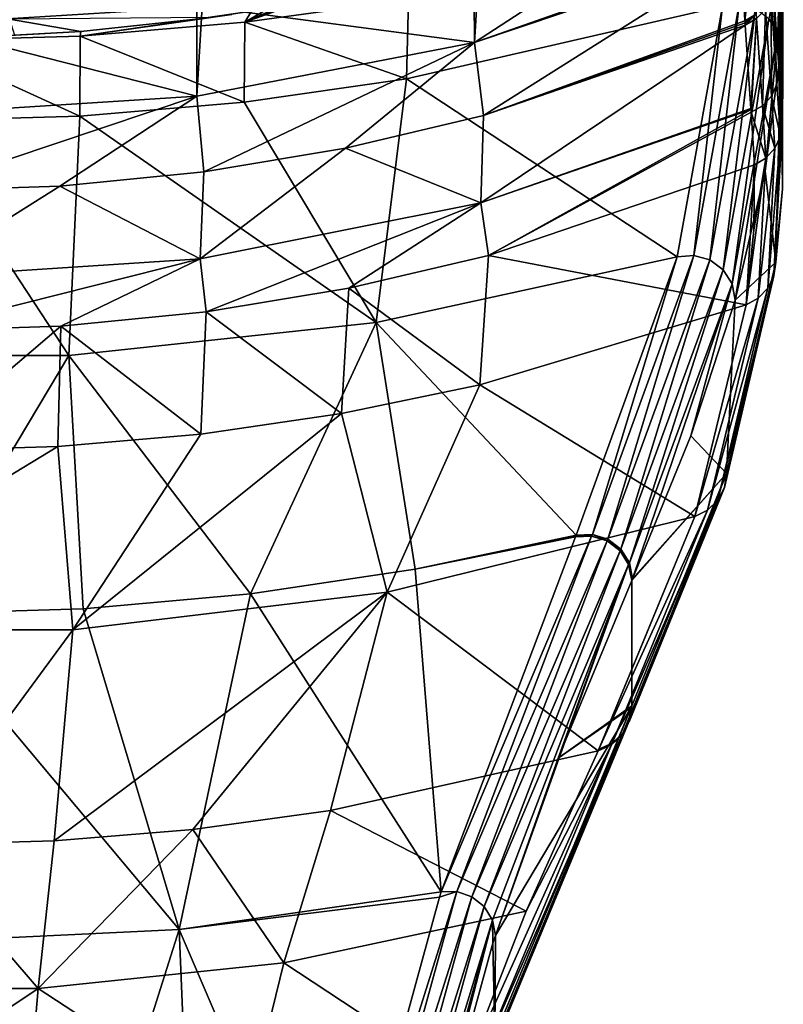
# Model space of a CAD drawing. Header units: metres. Extents: x -80 to 80, y -455 to 95.
# Tile 4 of 256: x 2 to 15, y -444 to -427. Entities that reach past the tile are written whole.
import ezdxf

# ---------------------------------------------------------------- set-up
doc = ezdxf.new("R2010")
doc.units = ezdxf.units.M
for name, color, linetype in [('solid_501010_K_01', 7, 'CONTINUOUS'), ('solid_501010_k_01_02', 7, 'CONTINUOUS'), ('solid_501010_k_02_01', 7, 'CONTINUOUS')]:
    doc.layers.add(name, color=color, linetype=linetype)

msp = doc.modelspace()

# ---------------------------------------------------------------- linework, layer by layer
at = {"layer": 'solid_501010_K_01'}
for points in [[(4.957744, -426.885956, 473.532562), (0.009942, -427.188782, 473.508118), (0.009901, -425.493134, 470.90097)], [(6.844, -426.737701, 493.849609), (6.555117, -426.816406, 494.070374), (5.800178, -427.151367, 495.607483)], [(4.958829, -428.447693, 476.612701), (0.009942, -427.188782, 473.508118), (4.957744, -426.885956, 473.532562)], [(4.958829, -428.447693, 476.612701), (4.957744, -426.885956, 473.532562), (5.048962, -426.874634, 473.533478)], [(6.555117, -426.816406, 494.070374), (6.246174, -426.889008, 494.26004), (5.800178, -427.151367, 495.607483)], [(6.246174, -426.889008, 494.26004), (5.918323, -426.955475, 494.418213), (5.800178, -427.151367, 495.607483)], [(1.669094, -427.095947, 494.041321), (2.920654, -427.309387, 495.004639), (5.209138, -427.069489, 494.637634)], [(1.669094, -427.095947, 494.041321), (1.757907, -427.378418, 495.110321), (2.920654, -427.309387, 495.004639)], [(5.918323, -426.955475, 494.418213), (2.90938, -427.393524, 495.579132), (5.800178, -427.151367, 495.607483)], [(5.918323, -426.955475, 494.418213), (5.572217, -427.015625, 494.543793), (2.90938, -427.393524, 495.579132)], [(5.572217, -427.015625, 494.543793), (5.209138, -427.069489, 494.637634), (2.90938, -427.393524, 495.579132)], [(5.209138, -427.069489, 494.637634), (2.920654, -427.309387, 495.004639), (2.90938, -427.393524, 495.579132)], [(0, -428.762512, 476.585846), (0.009942, -427.188782, 473.508118), (4.958829, -428.447693, 476.612701)], [(5.800178, -427.151367, 495.607483), (2.90938, -427.393524, 495.579132), (5.787048, -428.551208, 505.621613)], [(2.920654, -427.309387, 495.004639), (0, -427.474579, 495.569672), (2.90938, -427.393524, 495.579132)], [(1.757907, -427.378418, 495.110321), (0, -427.474579, 495.569672), (2.920654, -427.309387, 495.004639)], [(2.90938, -427.393524, 495.579132), (0, -427.474579, 495.569672), (2.902069, -428.796783, 505.586029)], [(2.90938, -427.393524, 495.579132), (2.902069, -428.796783, 505.586029), (5.787048, -428.551208, 505.621613)], [(0, -427.474579, 495.569672), (0, -428.878906, 505.574127), (2.902069, -428.796783, 505.586029)], [(4.958829, -428.447693, 476.612701), (9.826536, -427.503235, 476.693237), (5.081317, -429.774536, 480.039368)], [(9.826536, -427.503235, 476.693237), (7.566663, -429.358887, 480.076904), (5.081317, -429.774536, 480.039368)], [(8.102343, -432.420929, 534.294434), (8.638416, -428.144684, 505.680511), (5.787048, -428.551208, 505.621613)], [(4.958829, -428.447693, 476.612701), (5.081317, -429.774536, 480.039368), (2.551941, -430.02655, 480.016632)], [(8.102343, -432.420929, 534.294434), (5.787048, -428.551208, 505.621613), (2.902069, -428.796783, 505.586029)], [(2.712342, -432.99881, 534.181458), (8.102343, -432.420929, 534.294434), (2.902069, -428.796783, 505.586029)], [(5.015354, -431.302399, 485.593323), (2.551941, -430.02655, 480.016632), (5.081317, -429.774536, 480.039368)], [(0, -431.630035, 485.561096), (0.000005, -430.111023, 480.009003), (2.551941, -430.02655, 480.016632)], [(0, -431.630035, 485.561096), (2.551941, -430.02655, 480.016632), (5.015354, -431.302399, 485.593323)], [(5.015354, -431.302399, 485.593323), (9.939538, -430.319458, 485.689941), (5.117663, -432.232361, 491.772278)], [(9.939538, -430.319458, 485.689941), (7.625969, -431.817719, 491.816742), (5.117663, -432.232361, 491.772278)], [(5.015354, -431.302399, 485.593323), (5.117663, -432.232361, 491.772278), (2.569118, -432.483429, 491.745361)], [(5.024431, -434.375732, 511.784821), (2.569118, -432.483429, 491.745361), (5.117663, -432.232361, 491.772278)], [(7.497514, -434.013123, 511.835144), (5.024431, -434.375732, 511.784821), (5.117663, -432.232361, 491.772278)], [(0.000001, -434.668213, 511.744232), (0.000001, -432.567535, 491.736328), (2.569118, -432.483429, 491.745361)], [(2.520158, -434.594879, 511.754395), (0.000001, -434.668213, 511.744232), (2.569118, -432.483429, 491.745361)], [(5.024431, -434.375732, 511.784821), (2.520158, -434.594879, 511.754395), (2.569118, -432.483429, 491.745361)], [(-2.712342, -432.99881, 534.181458), (0.000005, -437.530884, 562.754639), (2.712342, -432.99881, 534.181458)], [(2.712342, -432.99881, 534.181458), (0.000005, -437.530884, 562.754639), (2.961696, -437.443024, 562.773743)], [(2.712342, -432.99881, 534.181458), (2.961696, -437.443024, 562.773743), (5.899398, -437.180847, 562.830627)], [(2.780247, -437.810547, 537.306396), (2.520158, -434.594879, 511.754395), (5.024431, -434.375732, 511.784821)], [(-2.780247, -437.810547, 537.306396), (0.000001, -434.668213, 511.744232), (2.520158, -434.594879, 511.754395)], [(-2.780247, -437.810547, 537.306396), (2.520158, -434.594879, 511.754395), (2.780247, -437.810547, 537.306396)], [(9.24287, -442.407013, 595.780884), (8.790421, -436.748199, 562.924622), (5.899398, -437.180847, 562.830627)], [(8.299361, -437.148682, 537.420654), (4.888081, -441.3172, 563.013428), (2.450605, -441.5177, 562.975037)], [(2.780247, -437.810547, 537.306396), (8.299361, -437.148682, 537.420654), (2.450605, -441.5177, 562.975037)], [(4.648044, -443.072632, 595.634338), (5.899398, -437.180847, 562.830627), (2.961696, -437.443024, 562.773743)], [(4.648044, -443.072632, 595.634338), (9.24287, -442.407013, 595.780884), (5.899398, -437.180847, 562.830627)], [(8.299361, -437.148682, 537.420654), (7.299803, -440.985016, 563.077087), (4.888081, -441.3172, 563.013428)], [(2.169943, -444.107361, 579.293823), (2.450605, -441.5177, 562.975037), (4.888081, -441.3172, 563.013428)], [(2.169943, -444.107361, 579.293823), (4.888081, -441.3172, 563.013428), (6.485633, -443.655151, 579.382141)], [(-2.169943, -444.107361, 579.293823), (0, -441.584717, 562.962158), (2.169943, -444.107361, 579.293823)], [(2.169943, -444.107361, 579.293823), (0, -441.584717, 562.962158), (2.450605, -441.5177, 562.975037)], [(9.212709, -442.500793, 596.244507), (9.24287, -442.407013, 595.780884), (4.648044, -443.072632, 595.634338)], [(0, -443.294861, 595.587219), (2.470505, -449.951202, 628.107666), (4.648044, -443.072632, 595.634338)], [(4.648044, -443.072632, 595.634338), (2.470505, -449.951202, 628.107666), (4.922544, -449.726135, 628.148254)], [(0, -443.294861, 595.587219), (0.000002, -450.02655, 628.094055), (2.470505, -449.951202, 628.107666)], [(2.169943, -444.107361, 579.293823), (6.485633, -443.655151, 579.382141), (5.794976, -446.474304, 595.614807)], [(6.485633, -443.655151, 579.382141), (9.591403, -445.700531, 595.763855), (5.794976, -446.474304, 595.614807)], [(2.169943, -444.107361, 579.293823), (5.794976, -446.474304, 595.614807), (1.938361, -446.861176, 595.540161)]]:
    msp.add_3dface(points, dxfattribs=at)
at = {"layer": 'solid_501010_k_01_02'}
for points in [[(15.167446, -427.944427, 485.911163), (15.072936, -426.499603, 480.490051), (15.155313, -423.029785, 484.836945)], [(15.167446, -427.944427, 485.911163), (15.155313, -423.029785, 484.836945), (15.167849, -423.45047, 485.703735)], [(15.171815, -428.009491, 486.223206), (15.167446, -427.944427, 485.911163), (15.167849, -423.45047, 485.703735)], [(15.171815, -428.009491, 486.223206), (15.167849, -423.45047, 485.703735), (15.196642, -424.39328, 487.98114)], [(9.826536, -427.503235, 476.693237), (9.921847, -425.953278, 473.607849), (14.474651, -424.480286, 473.726715)], [(14.509554, -425.857117, 476.655792), (9.826536, -427.503235, 476.693237), (14.474651, -424.480286, 473.726715)], [(15.171815, -428.009491, 486.223206), (15.196642, -424.39328, 487.98114), (15.206764, -424.721924, 488.922028)], [(15.171815, -428.009491, 486.223206), (15.206764, -424.721924, 488.922028), (15.230062, -425.49881, 491.63562)], [(15.23218, -428.920288, 492.123596), (15.171815, -428.009491, 486.223206), (15.230062, -425.49881, 491.63562)], [(15.23218, -428.920288, 492.123596), (15.230062, -425.49881, 491.63562), (15.234301, -425.649292, 492.280457)], [(15.23218, -428.920288, 492.123596), (15.234301, -425.649292, 492.280457), (15.248346, -426.249237, 495.701904)], [(14.509554, -425.857117, 476.655792), (14.512097, -425.927399, 476.823517), (9.826536, -427.503235, 476.693237)], [(14.717256, -425.820984, 476.87674), (14.573639, -427.123566, 480.039978), (14.512097, -425.927399, 476.823517)], [(14.717256, -425.820984, 476.87674), (14.774068, -427.008759, 480.073853), (14.573639, -427.123566, 480.039978)], [(9.826536, -427.503235, 476.693237), (5.048962, -426.874634, 473.533478), (9.817269, -425.979828, 473.605682)], [(9.826536, -427.503235, 476.693237), (9.817269, -425.979828, 473.605682), (9.921847, -425.953278, 473.607849)], [(9.826536, -427.503235, 476.693237), (14.512097, -425.927399, 476.823517), (9.988601, -428.785828, 480.128632)], [(14.512097, -425.927399, 476.823517), (14.573639, -427.123566, 480.039978), (9.988601, -428.785828, 480.128632)], [(14.994847, -427.089752, 505.841797), (15.151341, -427.337708, 505.807434), (15.194177, -425.961945, 495.739044)], [(15.151341, -427.337708, 505.807434), (15.248346, -426.249237, 495.701904), (15.194177, -425.961945, 495.739044)], [(8.663775, -426.123566, 492.259674), (5.800178, -427.151367, 495.607483), (8.673951, -426.747894, 495.654663)], [(6.844, -426.737701, 493.849609), (5.800178, -427.151367, 495.607483), (8.663775, -426.123566, 492.259674)], [(15.151341, -427.337708, 505.807434), (15.2064, -427.624817, 505.766357), (15.248346, -426.249237, 495.701904)], [(15.248346, -426.249237, 495.701904), (15.2064, -427.624817, 505.766357), (15.242778, -426.9216, 500.77002)], [(15.23218, -428.920288, 492.123596), (15.248346, -426.249237, 495.701904), (15.242778, -426.9216, 500.77002)], [(15.037168, -426.719025, 480.419189), (15.072936, -426.499603, 480.490051), (15.137515, -428.238312, 486.19519)], [(15.137515, -428.238312, 486.19519), (15.072936, -426.499603, 480.490051), (15.167446, -427.944427, 485.911163)], [(8.673951, -426.747894, 495.654663), (5.800178, -427.151367, 495.607483), (8.638416, -428.144684, 505.680511)], [(8.673951, -426.747894, 495.654663), (8.638416, -428.144684, 505.680511), (14.180018, -426.865601, 505.865875)], [(14.936397, -426.919708, 480.355774), (15.037168, -426.719025, 480.419189), (15.038416, -428.444397, 486.154175)], [(15.037168, -426.719025, 480.419189), (15.137515, -428.238312, 486.19519), (15.038416, -428.444397, 486.154175)], [(4.958829, -428.447693, 476.612701), (5.048962, -426.874634, 473.533478), (9.826536, -427.503235, 476.693237)], [(13.38849, -431.265381, 534.522217), (14.180018, -426.865601, 505.865875), (8.638416, -428.144684, 505.680511)], [(13.67919, -431.240906, 534.538391), (14.180018, -426.865601, 505.865875), (13.38849, -431.265381, 534.522217)], [(13.67919, -431.240906, 534.538391), (14.473701, -426.836456, 505.873138), (14.180018, -426.865601, 505.865875)], [(13.96006, -431.321381, 534.538086), (14.473701, -426.836456, 505.873138), (13.67919, -431.240906, 534.538391)], [(13.96006, -431.321381, 534.538086), (14.758226, -426.914734, 505.864716), (14.473701, -426.836456, 505.873138)], [(14.193681, -431.495972, 534.520386), (14.758226, -426.914734, 505.864716), (13.96006, -431.321381, 534.538086)], [(14.193681, -431.495972, 534.520386), (14.994847, -427.089752, 505.841797), (14.758226, -426.914734, 505.864716)], [(14.779197, -427.084564, 480.305206), (14.936397, -426.919708, 480.355774), (14.88312, -428.614105, 486.121429)], [(14.936397, -426.919708, 480.355774), (15.038416, -428.444397, 486.154175), (14.88312, -428.614105, 486.121429)], [(15.236217, -430.071594, 502.233521), (15.242778, -426.9216, 500.77002), (15.2064, -427.624817, 505.766357)], [(15.236217, -430.071594, 502.233521), (15.23218, -428.920288, 492.123596), (15.242778, -426.9216, 500.77002)], [(14.573639, -427.123566, 480.039978), (14.576296, -427.161621, 480.155609), (9.988601, -428.785828, 480.128632)], [(14.348887, -431.741333, 534.48761), (14.994847, -427.089752, 505.841797), (14.193681, -431.495972, 534.520386)], [(14.348887, -431.741333, 534.48761), (15.151341, -427.337708, 505.807434), (14.994847, -427.089752, 505.841797)], [(14.774068, -427.008759, 480.073853), (14.576296, -427.161621, 480.155609), (14.573639, -427.123566, 480.039978)], [(14.774068, -427.008759, 480.073853), (14.578941, -427.199585, 480.27182), (14.576296, -427.161621, 480.155609)], [(14.774068, -427.008759, 480.073853), (14.779197, -427.084564, 480.305206), (14.578941, -427.199585, 480.27182)], [(14.779197, -427.084564, 480.305206), (14.68028, -428.664001, 485.769348), (14.578941, -427.199585, 480.27182)], [(14.779197, -427.084564, 480.305206), (14.681426, -428.681, 485.849854), (14.68028, -428.664001, 485.769348)], [(14.779197, -427.084564, 480.305206), (14.684681, -428.72934, 486.082245), (14.681426, -428.681, 485.849854)], [(14.779197, -427.084564, 480.305206), (14.88312, -428.614105, 486.121429), (14.684681, -428.72934, 486.082245)], [(5.800178, -427.151367, 495.607483), (5.787048, -428.551208, 505.621613), (8.638416, -428.144684, 505.680511)], [(9.939538, -430.319458, 485.689941), (9.988601, -428.785828, 480.128632), (14.578941, -427.199585, 480.27182)], [(14.68028, -428.664001, 485.769348), (9.939538, -430.319458, 485.689941), (14.578941, -427.199585, 480.27182)], [(14.576296, -427.161621, 480.155609), (14.578941, -427.199585, 480.27182), (9.988601, -428.785828, 480.128632)], [(14.348887, -431.741333, 534.48761), (14.404979, -432.02475, 534.444092), (15.151341, -427.337708, 505.807434)], [(15.151341, -427.337708, 505.807434), (14.404979, -432.02475, 534.444092), (14.931416, -429.765045, 520.120972)], [(15.151341, -427.337708, 505.807434), (14.931416, -429.765045, 520.120972), (15.2064, -427.624817, 505.766357)], [(9.826536, -427.503235, 476.693237), (9.988601, -428.785828, 480.128632), (7.566663, -429.358887, 480.076904)], [(15.116896, -431.362457, 512.211487), (15.2064, -427.624817, 505.766357), (14.931416, -429.765045, 520.120972)], [(15.116896, -431.362457, 512.211487), (15.236217, -430.071594, 502.233521), (15.2064, -427.624817, 505.766357)], [(15.137515, -428.238312, 486.19519), (15.167446, -427.944427, 485.911163), (15.171815, -428.009491, 486.223206)], [(8.102343, -432.420929, 534.294434), (13.38849, -431.265381, 534.522217), (8.638416, -428.144684, 505.680511)], [(15.137515, -428.238312, 486.19519), (15.171815, -428.009491, 486.223206), (15.19784, -429.150055, 492.099365)], [(15.19784, -429.150055, 492.099365), (15.171815, -428.009491, 486.223206), (15.23218, -428.920288, 492.123596)], [(15.137515, -428.238312, 486.19519), (15.19784, -429.150055, 492.099365), (15.038416, -428.444397, 486.154175)], [(15.038416, -428.444397, 486.154175), (15.098236, -429.360199, 492.077667), (14.88312, -428.614105, 486.121429)], [(15.038416, -428.444397, 486.154175), (15.19784, -429.150055, 492.099365), (15.098236, -429.360199, 492.077667)], [(14.68028, -428.664001, 485.769348), (14.681426, -428.681, 485.849854), (9.939538, -430.319458, 485.689941)], [(14.88312, -428.614105, 486.121429), (14.941857, -429.532806, 492.060333), (14.684681, -428.72934, 486.082245)], [(14.88312, -428.614105, 486.121429), (15.098236, -429.360199, 492.077667), (14.941857, -429.532806, 492.060333)], [(9.939538, -430.319458, 485.689941), (7.566663, -429.358887, 480.076904), (9.988601, -428.785828, 480.128632)], [(9.939538, -430.319458, 485.689941), (14.681426, -428.681, 485.849854), (10.076097, -431.244934, 491.878174)], [(14.681426, -428.681, 485.849854), (14.684681, -428.72934, 486.082245), (10.076097, -431.244934, 491.878174)], [(14.684681, -428.72934, 486.082245), (14.742034, -429.653198, 492.048859), (10.076097, -431.244934, 491.878174)], [(14.941857, -429.532806, 492.060333), (14.742034, -429.653198, 492.048859), (14.684681, -428.72934, 486.082245)], [(15.080812, -431.600433, 512.178101), (15.23218, -428.920288, 492.123596), (15.236217, -430.071594, 502.233521)], [(15.19784, -429.150055, 492.099365), (15.23218, -428.920288, 492.123596), (15.080812, -431.600433, 512.178101)], [(15.19784, -429.150055, 492.099365), (15.080812, -431.600433, 512.178101), (14.974249, -431.816559, 512.146484)], [(15.098236, -429.360199, 492.077667), (15.19784, -429.150055, 492.099365), (14.974249, -431.816559, 512.146484)], [(5.015354, -431.302399, 485.593323), (5.081317, -429.774536, 480.039368), (7.566663, -429.358887, 480.076904)], [(5.015354, -431.302399, 485.593323), (7.566663, -429.358887, 480.076904), (9.939538, -430.319458, 485.689941)], [(15.098236, -429.360199, 492.077667), (14.974249, -431.816559, 512.146484), (14.807036, -431.990814, 512.119507)], [(14.941857, -429.532806, 492.060333), (15.098236, -429.360199, 492.077667), (14.807036, -431.990814, 512.119507)], [(14.941857, -429.532806, 492.060333), (14.594607, -432.107178, 512.09967), (14.732335, -430.7966, 502.030365)], [(14.941857, -429.532806, 492.060333), (14.807036, -431.990814, 512.119507), (14.594607, -432.107178, 512.09967)], [(14.941857, -429.532806, 492.060333), (14.732335, -430.7966, 502.030365), (14.742034, -429.653198, 492.048859)], [(14.594607, -432.107178, 512.09967), (10.076097, -431.244934, 491.878174), (14.742034, -429.653198, 492.048859)], [(14.732335, -430.7966, 502.030365), (14.594607, -432.107178, 512.09967), (14.742034, -429.653198, 492.048859)], [(15.116896, -431.362457, 512.211487), (14.931416, -429.765045, 520.120972), (14.404979, -432.02475, 534.444092)], [(15.080812, -431.600433, 512.178101), (15.236217, -430.071594, 502.233521), (15.116896, -431.362457, 512.211487)], [(9.939538, -430.319458, 485.689941), (10.076097, -431.244934, 491.878174), (7.625969, -431.817719, 491.816742)], [(9.925151, -433.510773, 511.904846), (7.625969, -431.817719, 491.816742), (10.076097, -431.244934, 491.878174)], [(8.102343, -432.420929, 534.294434), (11.613431, -436.151428, 563.054199), (13.38849, -431.265381, 534.522217)], [(14.594607, -432.107178, 512.09967), (9.925151, -433.510773, 511.904846), (10.076097, -431.244934, 491.878174)], [(11.897817, -436.137299, 563.079651), (13.38849, -431.265381, 534.522217), (11.613431, -436.151428, 563.054199)], [(11.897817, -436.137299, 563.079651), (13.67919, -431.240906, 534.538391), (13.38849, -431.265381, 534.522217)], [(11.897817, -436.137299, 563.079651), (12.170508, -436.22287, 563.086182), (13.67919, -431.240906, 534.538391)], [(12.170508, -436.22287, 563.086182), (13.96006, -431.321381, 534.538086), (13.67919, -431.240906, 534.538391)], [(12.170508, -436.22287, 563.086182), (12.396686, -436.397186, 563.072937), (13.96006, -431.321381, 534.538086)], [(12.396686, -436.397186, 563.072937), (14.193681, -431.495972, 534.520386), (13.96006, -431.321381, 534.538086)], [(14.214451, -435.314911, 537.753052), (15.116896, -431.362457, 512.211487), (14.252126, -435.067108, 537.792603)], [(15.080812, -431.600433, 512.178101), (15.116896, -431.362457, 512.211487), (14.214451, -435.314911, 537.753052)], [(14.252126, -435.067108, 537.792603), (15.116896, -431.362457, 512.211487), (14.404979, -432.02475, 534.444092)], [(12.396686, -436.397186, 563.072937), (12.547466, -436.638031, 563.041565), (14.193681, -431.495972, 534.520386)], [(12.547466, -436.638031, 563.041565), (14.348887, -431.741333, 534.48761), (14.193681, -431.495972, 534.520386)], [(15.080812, -431.600433, 512.178101), (14.214451, -435.314911, 537.753052), (14.100183, -435.537994, 537.713379)], [(14.974249, -431.816559, 512.146484), (15.080812, -431.600433, 512.178101), (14.100183, -435.537994, 537.713379)], [(12.547466, -436.638031, 563.041565), (12.603597, -436.914642, 562.996094), (14.348887, -431.741333, 534.48761)], [(14.348887, -431.741333, 534.48761), (12.603597, -436.914642, 562.996094), (13.628415, -434.407501, 548.738892)], [(14.348887, -431.741333, 534.48761), (13.628415, -434.407501, 548.738892), (14.404979, -432.02475, 534.444092)], [(7.497514, -434.013123, 511.835144), (5.117663, -432.232361, 491.772278), (7.625969, -431.817719, 491.816742)], [(9.925151, -433.510773, 511.904846), (7.497514, -434.013123, 511.835144), (7.625969, -431.817719, 491.816742)], [(14.974249, -431.816559, 512.146484), (14.100183, -435.537994, 537.713379), (13.920815, -435.713867, 537.677612)], [(14.807036, -431.990814, 512.119507), (14.974249, -431.816559, 512.146484), (13.920815, -435.713867, 537.677612)], [(13.694411, -435.82489, 537.649292), (9.925151, -433.510773, 511.904846), (14.594607, -432.107178, 512.09967)], [(14.252126, -435.067108, 537.792603), (14.404979, -432.02475, 534.444092), (13.628415, -434.407501, 548.738892)], [(14.807036, -431.990814, 512.119507), (13.694411, -435.82489, 537.649292), (14.594607, -432.107178, 512.09967)], [(14.807036, -431.990814, 512.119507), (13.920815, -435.713867, 537.677612), (13.694411, -435.82489, 537.649292)], [(2.712342, -432.99881, 534.181458), (5.899398, -437.180847, 562.830627), (8.102343, -432.420929, 534.294434)], [(8.102343, -432.420929, 534.294434), (5.899398, -437.180847, 562.830627), (8.790421, -436.748199, 562.924622)], [(8.102343, -432.420929, 534.294434), (8.790421, -436.748199, 562.924622), (11.613431, -436.151428, 563.054199)], [(8.299361, -437.148682, 537.420654), (7.497514, -434.013123, 511.835144), (9.925151, -433.510773, 511.904846)], [(8.299361, -437.148682, 537.420654), (9.925151, -433.510773, 511.904846), (13.694411, -435.82489, 537.649292)], [(2.780247, -437.810547, 537.306396), (5.024431, -434.375732, 511.784821), (7.497514, -434.013123, 511.835144)], [(2.780247, -437.810547, 537.306396), (7.497514, -434.013123, 511.835144), (8.299361, -437.148682, 537.420654)], [(14.252126, -435.067108, 537.792603), (13.628415, -434.407501, 548.738892), (12.603597, -436.914642, 562.996094)], [(12.552394, -439.397614, 563.232361), (14.252126, -435.067108, 537.792603), (12.590141, -439.143921, 563.277954)], [(14.214451, -435.314911, 537.753052), (14.252126, -435.067108, 537.792603), (12.552394, -439.397614, 563.232361)], [(14.252126, -435.067108, 537.792603), (12.596873, -436.929688, 563.079407), (12.590141, -436.944733, 563.16272)], [(12.590141, -439.143921, 563.277954), (14.252126, -435.067108, 537.792603), (12.590141, -436.944733, 563.16272)], [(14.252126, -435.067108, 537.792603), (12.603597, -436.914642, 562.996094), (12.596873, -436.929688, 563.079407)], [(14.214451, -435.314911, 537.753052), (12.552394, -439.397614, 563.232361), (12.4341, -439.624786, 563.184631)], [(14.214451, -435.314911, 537.753052), (12.4341, -439.624786, 563.184631), (14.100183, -435.537994, 537.713379)], [(14.100183, -435.537994, 537.713379), (12.4341, -439.624786, 563.184631), (12.247804, -439.8013, 563.139954)], [(14.100183, -435.537994, 537.713379), (12.247804, -439.8013, 563.139954), (13.920815, -435.713867, 537.677612)], [(13.920815, -435.713867, 537.677612), (12.013258, -439.908478, 563.102966), (13.694411, -435.82489, 537.649292)], [(13.920815, -435.713867, 537.677612), (12.247804, -439.8013, 563.139954), (12.013258, -439.908478, 563.102966)], [(8.299361, -437.148682, 537.420654), (13.694411, -435.82489, 537.649292), (11.999027, -439.937836, 563.277832)], [(13.694411, -435.82489, 537.649292), (12.006141, -439.923157, 563.19043), (11.999027, -439.937836, 563.277832)], [(13.694411, -435.82489, 537.649292), (12.013258, -439.908478, 563.102966), (12.006141, -439.923157, 563.19043)], [(11.606792, -436.166473, 563.137451), (11.613431, -436.151428, 563.054199), (8.790421, -436.748199, 562.924622)], [(11.600146, -436.181519, 563.220764), (11.606792, -436.166473, 563.137451), (8.790421, -436.748199, 562.924622)], [(9.24287, -442.407013, 595.780884), (11.600146, -436.181519, 563.220764), (8.790421, -436.748199, 562.924622)], [(11.88449, -436.16745, 563.246277), (11.600146, -436.181519, 563.220764), (9.24287, -442.407013, 595.780884)], [(9.521288, -442.403534, 595.794983), (11.88449, -436.16745, 563.246277), (9.24287, -442.407013, 595.780884)], [(9.521288, -442.403534, 595.794983), (12.157128, -436.253021, 563.252808), (11.88449, -436.16745, 563.246277)], [(9.784692, -442.494965, 595.793945), (12.157128, -436.253021, 563.252808), (9.521288, -442.403534, 595.794983)], [(9.784692, -442.494965, 595.793945), (12.383258, -436.427368, 563.239563), (12.157128, -436.253021, 563.252808)], [(11.88449, -436.16745, 563.246277), (11.606792, -436.166473, 563.137451), (11.600146, -436.181519, 563.220764)], [(11.88449, -436.16745, 563.246277), (11.613431, -436.151428, 563.054199), (11.606792, -436.166473, 563.137451)], [(11.88449, -436.16745, 563.246277), (11.897817, -436.137299, 563.079651), (11.613431, -436.151428, 563.054199)], [(11.88449, -436.16745, 563.246277), (12.157128, -436.253021, 563.252808), (11.897817, -436.137299, 563.079651)], [(12.157128, -436.253021, 563.252808), (12.170508, -436.22287, 563.086182), (11.897817, -436.137299, 563.079651)], [(12.157128, -436.253021, 563.252808), (12.383258, -436.427368, 563.239563), (12.170508, -436.22287, 563.086182)], [(12.383258, -436.427368, 563.239563), (12.396686, -436.397186, 563.072937), (12.170508, -436.22287, 563.086182)], [(10.001337, -442.66922, 595.77301), (12.383258, -436.427368, 563.239563), (9.784692, -442.494965, 595.793945)], [(10.001337, -442.66922, 595.77301), (12.53401, -436.668182, 563.208191), (12.383258, -436.427368, 563.239563)], [(12.383258, -436.427368, 563.239563), (12.53401, -436.668182, 563.208191), (12.396686, -436.397186, 563.072937)], [(12.53401, -436.668182, 563.208191), (12.547466, -436.638031, 563.041565), (12.396686, -436.397186, 563.072937)], [(10.144905, -442.905182, 595.734802), (12.53401, -436.668182, 563.208191), (10.001337, -442.66922, 595.77301)], [(10.144905, -442.905182, 595.734802), (10.197578, -443.175293, 595.689636), (12.53401, -436.668182, 563.208191)], [(12.53401, -436.668182, 563.208191), (10.197578, -443.175293, 595.689636), (11.299885, -440.063171, 579.897522)], [(12.53401, -436.668182, 563.208191), (11.299885, -440.063171, 579.897522), (12.590141, -436.944733, 563.16272)], [(12.53401, -436.668182, 563.208191), (12.590141, -436.944733, 563.16272), (12.547466, -436.638031, 563.041565)], [(12.547466, -436.638031, 563.041565), (12.590141, -436.944733, 563.16272), (12.596873, -436.929688, 563.079407)], [(12.547466, -436.638031, 563.041565), (12.596873, -436.929688, 563.079407), (12.603597, -436.914642, 562.996094)], [(11.299885, -440.063171, 579.897522), (12.590141, -439.143921, 563.277954), (12.590141, -436.944733, 563.16272)], [(8.299361, -437.148682, 537.420654), (11.999027, -439.937836, 563.277832), (7.299803, -440.985016, 563.077087)], [(10.146962, -445.191559, 595.896057), (12.576003, -439.173279, 563.452759), (10.186554, -444.934814, 595.946533)], [(12.538246, -439.426971, 563.407104), (12.576003, -439.173279, 563.452759), (10.146962, -445.191559, 595.896057)], [(10.186554, -444.934814, 595.946533), (12.576003, -439.173279, 563.452759), (10.197578, -443.175293, 595.689636)], [(12.576003, -439.173279, 563.452759), (11.299885, -440.063171, 579.897522), (10.197578, -443.175293, 595.689636)], [(12.583071, -439.1586, 563.365356), (12.590141, -439.143921, 563.277954), (11.299885, -440.063171, 579.897522)], [(12.576003, -439.173279, 563.452759), (12.583071, -439.1586, 563.365356), (11.299885, -440.063171, 579.897522)], [(12.538246, -439.426971, 563.407104), (12.590141, -439.143921, 563.277954), (12.583071, -439.1586, 563.365356)], [(12.552394, -439.397614, 563.232361), (12.590141, -439.143921, 563.277954), (12.538246, -439.426971, 563.407104)], [(12.538246, -439.426971, 563.407104), (12.583071, -439.1586, 563.365356), (12.576003, -439.173279, 563.452759)], [(12.538246, -439.426971, 563.407104), (10.146962, -445.191559, 595.896057), (10.024359, -445.420502, 595.845154)], [(12.41993, -439.654144, 563.359436), (12.538246, -439.426971, 563.407104), (10.024359, -445.420502, 595.845154)], [(12.4341, -439.624786, 563.184631), (12.538246, -439.426971, 563.407104), (12.41993, -439.654144, 563.359436)], [(12.4341, -439.624786, 563.184631), (12.552394, -439.397614, 563.232361), (12.538246, -439.426971, 563.407104)], [(12.41993, -439.654144, 563.359436), (10.024359, -445.420502, 595.845154), (9.832155, -445.596619, 595.799561)], [(12.233603, -439.830688, 563.314758), (12.41993, -439.654144, 563.359436), (9.832155, -445.596619, 595.799561)], [(12.247804, -439.8013, 563.139954), (12.41993, -439.654144, 563.359436), (12.233603, -439.830688, 563.314758)], [(12.247804, -439.8013, 563.139954), (12.4341, -439.624786, 563.184631), (12.41993, -439.654144, 563.359436)], [(12.233603, -439.830688, 563.314758), (9.591403, -445.700531, 595.763855), (10.733757, -442.748535, 579.554077)], [(12.233603, -439.830688, 563.314758), (9.832155, -445.596619, 595.799561), (9.591403, -445.700531, 595.763855)], [(12.233603, -439.830688, 563.314758), (10.733757, -442.748535, 579.554077), (11.999027, -439.937836, 563.277832)], [(12.233603, -439.830688, 563.314758), (11.999027, -439.937836, 563.277832), (12.006141, -439.923157, 563.19043)], [(12.006141, -439.923157, 563.19043), (12.013258, -439.908478, 563.102966), (12.233603, -439.830688, 563.314758)], [(12.247804, -439.8013, 563.139954), (12.233603, -439.830688, 563.314758), (12.013258, -439.908478, 563.102966)], [(10.733757, -442.748535, 579.554077), (7.299803, -440.985016, 563.077087), (11.999027, -439.937836, 563.277832)], [(6.485633, -443.655151, 579.382141), (4.888081, -441.3172, 563.013428), (7.299803, -440.985016, 563.077087)], [(6.485633, -443.655151, 579.382141), (7.299803, -440.985016, 563.077087), (10.733757, -442.748535, 579.554077)], [(9.212709, -442.500793, 596.244507), (4.648044, -443.072632, 595.634338), (7.337974, -449.354401, 628.215393)], [(9.521288, -442.403534, 595.794983), (9.212709, -442.500793, 596.244507), (7.337974, -449.354401, 628.215393)], [(7.615067, -449.354218, 628.229797), (9.521288, -442.403534, 595.794983), (7.337974, -449.354401, 628.215393)], [(7.615067, -449.354218, 628.229797), (9.784692, -442.494965, 595.793945), (9.521288, -442.403534, 595.794983)], [(7.615067, -449.354218, 628.229797), (7.876643, -449.446472, 628.222412), (9.784692, -442.494965, 595.793945)], [(7.876643, -449.446472, 628.222412), (10.001337, -442.66922, 595.77301), (9.784692, -442.494965, 595.793945)], [(9.521288, -442.403534, 595.794983), (9.24287, -442.407013, 595.780884), (9.212709, -442.500793, 596.244507)], [(7.876643, -449.446472, 628.222412), (8.091237, -449.620056, 628.194153), (10.001337, -442.66922, 595.77301)], [(8.091237, -449.620056, 628.194153), (10.144905, -442.905182, 595.734802), (10.001337, -442.66922, 595.77301)], [(6.485633, -443.655151, 579.382141), (10.733757, -442.748535, 579.554077), (9.591403, -445.700531, 595.763855)], [(8.091237, -449.620056, 628.194153), (8.233033, -449.854126, 628.148438), (10.144905, -442.905182, 595.734802)], [(8.233033, -449.854126, 628.148438), (8.284976, -450.120514, 628.090698), (10.144905, -442.905182, 595.734802)], [(10.144905, -442.905182, 595.734802), (8.284976, -450.120514, 628.090698), (10.15353, -443.310333, 596.355835)], [(10.144905, -442.905182, 595.734802), (10.15353, -443.310333, 596.355835), (10.197578, -443.175293, 595.689636)], [(4.648044, -443.072632, 595.634338), (4.922544, -449.726135, 628.148254), (7.337974, -449.354401, 628.215393)], [(10.186554, -444.934814, 595.946533), (10.197578, -443.175293, 595.689636), (10.15353, -443.310333, 596.355835)], [(10.186554, -444.934814, 595.946533), (10.15353, -443.310333, 596.355835), (8.284976, -450.120514, 628.090698)]]:
    msp.add_3dface(points, dxfattribs=at)
at = {"layer": 'solid_501010_k_02_01'}
for points in [[(0, -428.762512, 476.585846), (4.958829, -428.447693, 476.612701), (0.000005, -430.111023, 480.009003)], [(4.958829, -428.447693, 476.612701), (2.551941, -430.02655, 480.016632), (0.000005, -430.111023, 480.009003)], [(2.712342, -432.99881, 534.181458), (2.902069, -428.796783, 505.586029), (0, -428.878906, 505.574127)], [(-2.712342, -432.99881, 534.181458), (2.712342, -432.99881, 534.181458), (0, -428.878906, 505.574127)], [(0, -431.630035, 485.561096), (5.015354, -431.302399, 485.593323), (0.000001, -432.567535, 491.736328)], [(5.015354, -431.302399, 485.593323), (2.569118, -432.483429, 491.745361), (0.000001, -432.567535, 491.736328)], [(4.648044, -443.072632, 595.634338), (2.961696, -437.443024, 562.773743), (0.000005, -437.530884, 562.754639)], [(0, -443.294861, 595.587219), (4.648044, -443.072632, 595.634338), (0.000005, -437.530884, 562.754639)], [(-2.780247, -437.810547, 537.306396), (2.780247, -437.810547, 537.306396), (0, -441.584717, 562.962158)], [(2.780247, -437.810547, 537.306396), (2.450605, -441.5177, 562.975037), (0, -441.584717, 562.962158)], [(-2.169943, -444.107361, 579.293823), (2.169943, -444.107361, 579.293823), (-1.938361, -446.861176, 595.540161)], [(2.169943, -444.107361, 579.293823), (1.938361, -446.861176, 595.540161), (-1.938361, -446.861176, 595.540161)]]:
    msp.add_3dface(points, dxfattribs=at)

doc.saveas('drawing.dxf')
